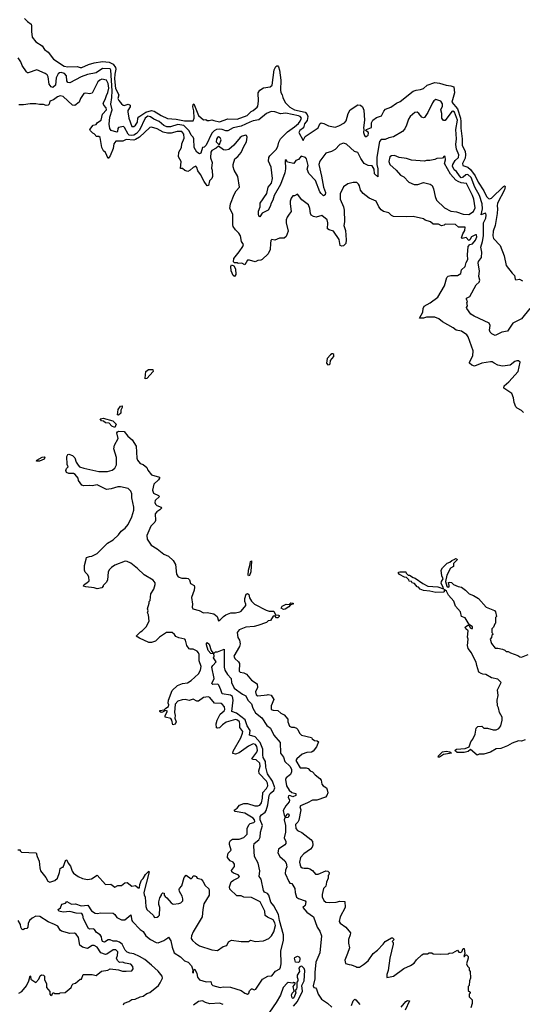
# Model space of a CAD drawing. Extents: x 2472589 to 2662339, y 701009 to 849030.
# Tile 215 of 256: x 2498733 to 2504074, y 803577 to 814032. Entities that reach past the tile are written whole.
import ezdxf

# ---------------------------------------------------------------- set-up
doc = ezdxf.new("R2010")
doc.units = 0

msp = doc.modelspace()

# ---------------------------------------------------------------- linework, layer by layer
at = {"layer": '0CON05XD'}
for points in [[(2498785, 814046), (2498815, 814013), (2498854, 813984), (2498860, 813965), (2498859, 813905), (2498867, 813845), (2498906, 813796), (2498973, 813753), (2498998, 813715), (2499035, 813686), (2499093, 813613), (2499205, 813538), (2499245, 813532), (2499344, 813534), (2499375, 813524), (2499395, 813524), (2499464, 813556), (2499525, 813574), (2499615, 813588), (2499685, 813581), (2499725, 813560), (2499753, 813525), (2499756, 813505), (2499743, 813455), (2499742, 813405), (2499751, 813301), (2499788, 813235), (2499778, 813195), (2499786, 813175), (2499815, 813137), (2499834, 813124), (2499845, 813121), (2499885, 813134), (2499906, 813125), (2499906, 813105), (2499882, 813068), (2499881, 813055), (2499894, 812985), (2499925, 812898), (2499945, 812896), (2499965, 812910), (2499985, 812945), (2499988, 812985), (2499999, 813001), (2500075, 813051), (2500135, 813067), (2500162, 813062), (2500235, 813013), (2500305, 812982), (2500395, 812977), (2500485, 812957), (2500575, 812959), (2500589, 812985), (2500584, 813064), (2500574, 813105), (2500578, 813132), (2500585, 813138), (2500635, 813014), (2500685, 812968), (2500712, 812972), (2500725, 812962), (2500745, 812960), (2500775, 812970), (2500795, 812960), (2500855, 812947), (2500945, 812979), (2501045, 812977), (2501151, 813015), (2501193, 813057), (2501215, 813068), (2501257, 813103), (2501264, 813115), (2501272, 813165), (2501266, 813254), (2501284, 813285), (2501325, 813308), (2501395, 813320), (2501415, 813338), (2501439, 813501), (2501454, 813535), (2501465, 813541), (2501475, 813541), (2501485, 813530), (2501495, 813495), (2501508, 813388), (2501504, 813285), (2501509, 813259), (2501524, 813235), (2501528, 813205), (2501553, 813153), (2501603, 813103), (2501655, 813075), (2501768, 813048), (2501789, 813025), (2501794, 813005), (2501788, 812962), (2501761, 812925), (2501749, 812885), (2501710, 812855), (2501701, 812835), (2501745, 812750), (2501767, 812793), (2501905, 812884), (2501921, 812925), (2501935, 812935), (2501965, 812931), (2502015, 812904), (2502085, 812892), (2502125, 812903), (2502185, 812935), (2502202, 812958), (2502225, 813034), (2502245, 813076), (2502325, 813126), (2502353, 813125), (2502377, 813105), (2502391, 813071), (2502398, 812965), (2502386, 812885), (2502391, 812865), (2502388, 812835), (2502398, 812802), (2502405, 812792), (2502415, 812790), (2502435, 812804), (2502440, 812825), (2502436, 812836), (2502407, 812855), (2502417, 812865), (2502472, 812888), (2502472, 812935), (2502486, 812965), (2502525, 812994), (2502578, 813012), (2502601, 813059), (2502620, 813080), (2502676, 813104), (2502738, 813145), (2502777, 813163), (2502915, 813272), (2502945, 813285), (2502991, 813289), (2503025, 813300), (2503064, 813335), (2503145, 813366), (2503195, 813359), (2503265, 813336), (2503315, 813331), (2503345, 813319), (2503354, 813255), (2503326, 813155), (2503385, 813085), (2503416, 812986), (2503421, 812949), (2503421, 812881), (2503435, 812765), (2503435, 812695), (2503465, 812635), (2503472, 812595), (2503468, 812562), (2503439, 812505), (2503442, 812485), (2503495, 812467), (2503525, 812442), (2503573, 812373), (2503604, 812305), (2503664, 812215), (2503693, 812153), (2503713, 812133), (2503725, 812131), (2503745, 812138), (2503875, 812259), (2503885, 812266), (2503892, 812262), (2503883, 812225), (2503811, 812085), (2503805, 812055), (2503810, 812025), (2503806, 811974), (2503785, 811845), (2503765, 811785), (2503761, 811735), (2503767, 811707), (2503839, 811635), (2503880, 811525), (2503902, 811422), (2503965, 811340), (2503992, 811315), (2503998, 811275), (2504005, 811268), (2504045, 811277), (2504075, 811260)], [(2501177, 812943), (2501085, 812900), (2501000, 812885), (2500945, 812851), (2500925, 812851), (2500885, 812866), (2500855, 812868), (2500825, 812864), (2500799, 812851), (2500775, 812826), (2500715, 812699), (2500695, 812679), (2500676, 812674), (2500659, 812615), (2500645, 812608), (2500614, 812625), (2500586, 812676), (2500583, 812765), (2500576, 812785), (2500555, 812805), (2500533, 812853), (2500478, 812908), (2500415, 812920), (2500335, 812895), (2500297, 812895), (2500265, 812908), (2500215, 812949), (2500157, 812977), (2500125, 813001), (2500095, 813008), (2500066, 812985), (2500005, 812857), (2499975, 812822), (2499945, 812805), (2499925, 812802), (2499897, 812807), (2499885, 812815), (2499847, 812887), (2499835, 812896), (2499785, 812887), (2499775, 812875), (2499774, 812845), (2499765, 812836), (2499705, 812854), (2499692, 812875), (2499683, 812923), (2499690, 812995), (2499715, 813075), (2499702, 813135), (2499714, 813206), (2499717, 813275), (2499701, 813495), (2499695, 813509), (2499615, 813515), (2499545, 813469), (2499455, 813451), (2499385, 813425), (2499265, 813360), (2499246, 813366), (2499235, 813382), (2499232, 813435), (2499210, 813460), (2499175, 813472), (2499155, 813468), (2499142, 813458), (2499120, 813415), (2499115, 813335), (2499085, 813312), (2499067, 813317), (2499045, 813348), (2499035, 813426), (2499025, 813445), (2499005, 813460), (2498915, 813500), (2498825, 813468), (2498815, 813468), (2498805, 813478), (2498758, 813545), (2498744, 813584), (2498718, 813625)], [(2503313, 811317), (2503385, 811314), (2503420, 811335), (2503426, 811374), (2503465, 811412), (2503476, 811455), (2503494, 811485), (2503491, 811535), (2503499, 811625), (2503515, 811644), (2503545, 811653), (2503575, 811692), (2503589, 811725), (2503586, 811746), (2503575, 811748), (2503533, 811727), (2503518, 811695), (2503505, 811686), (2503478, 811718), (2503435, 811708), (2503428, 811715), (2503441, 811759), (2503464, 811795), (2503465, 811830), (2503395, 811830), (2503365, 811858), (2503255, 811860), (2503245, 811850), (2503215, 811842), (2503185, 811860), (2503125, 811860), (2503097, 811887), (2503043, 811903), (2503025, 811918), (2502913, 811943), (2502845, 811938), (2502705, 811942), (2502685, 811952), (2502655, 811980), (2502600, 811995), (2502575, 812012), (2502548, 812045), (2502520, 812105), (2502445, 812137), (2502383, 812185), (2502355, 812222), (2502345, 812268), (2502335, 812287), (2502315, 812303), (2502277, 812303), (2502221, 812289), (2502174, 812256), (2502137, 812183), (2502139, 812125), (2502173, 812043), (2502180, 812010), (2502184, 811886), (2502179, 811845), (2502194, 811795), (2502203, 811695), (2502200, 811655), (2502175, 811629), (2502155, 811627), (2502138, 811635), (2502128, 811698), (2502066, 811785), (2502020, 811800), (2502005, 811812), (2502007, 811875), (2502002, 811905), (2501942, 811952), (2501885, 811936), (2501855, 811941), (2501830, 811955), (2501822, 811975), (2501818, 812028), (2501802, 812065), (2501730, 812120), (2501685, 812178), (2501655, 812162), (2501635, 812162), (2501617, 812135), (2501607, 812105), (2501606, 812075), (2501618, 811995), (2501597, 811965), (2501574, 811936), (2501566, 811905), (2501566, 811875), (2501587, 811785), (2501565, 811730), (2501545, 811712), (2501495, 811712), (2501445, 811692), (2501412, 811698), (2501403, 811687), (2501398, 811655), (2501395, 811590), (2501372, 811545), (2501310, 811485), (2501295, 811478), (2501264, 811476), (2501235, 811462), (2501175, 811480), (2501153, 811477), (2501125, 811430), (2501095, 811448), (2501055, 811442), (2501045, 811450), (2501015, 811450), (2501005, 811460), (2501007, 811495), (2501067, 811565), (2501105, 811622), (2501110, 811645), (2501090, 811675), (2501078, 811735), (2501062, 811765), (2501025, 811800), (2501002, 811835), (2500998, 811855), (2500998, 811965), (2500968, 812028), (2500972, 812075), (2501012, 812175), (2501032, 812215), (2501068, 812255), (2501052, 812365), (2501013, 812435), (2501001, 812471), (2501000, 812495), (2501018, 812555), (2501050, 812580), (2501085, 812622), (2501116, 812684), (2501142, 812735), (2501152, 812785), (2501143, 812803), (2501135, 812806), (2501098, 812795), (2501075, 812781), (2501009, 812701), (2500955, 812653), (2500925, 812646), (2500900, 812650), (2500845, 812688), (2500822, 812668), (2500775, 812644), (2500764, 812626), (2500760, 812565), (2500777, 812515), (2500771, 812455), (2500779, 812435), (2500782, 812365), (2500775, 812344), (2500750, 812320), (2500738, 812272), (2500725, 812268), (2500693, 812313), (2500655, 812389), (2500626, 812426), (2500615, 812463), (2500605, 812476), (2500575, 812462), (2500545, 812434), (2500519, 812421), (2500489, 812429), (2500465, 812452), (2500443, 812453), (2500448, 812525), (2500421, 812575), (2500424, 812625), (2500452, 812675), (2500458, 812715), (2500482, 812775), (2500478, 812815), (2500455, 812844), (2500406, 812846), (2500342, 812828), (2500305, 812826), (2500258, 812838), (2500193, 812873), (2500135, 812889), (2500115, 812886), (2500007, 812783), (2499965, 812760), (2499945, 812754), (2499865, 812759), (2499828, 812742), (2499755, 812741), (2499735, 812715), (2499727, 812665), (2499696, 812585), (2499675, 812558), (2499645, 812623), (2499625, 812640), (2499607, 812675), (2499589, 812779), (2499575, 812790), (2499545, 812790), (2499540, 812805), (2499525, 812820), (2499510, 812825), (2499485, 812850), (2499480, 812865), (2499515, 812910), (2499545, 812920), (2499561, 812939), (2499598, 812965), (2499613, 813027), (2499656, 813075), (2499654, 813095), (2499627, 813125), (2499621, 813145), (2499643, 813185), (2499656, 813226), (2499671, 813259), (2499680, 813305), (2499675, 813355), (2499655, 813391), (2499605, 813399), (2499585, 813391), (2499565, 813372), (2499505, 813250), (2499475, 813246), (2499435, 813253), (2499415, 813248), (2499378, 813195), (2499364, 813156), (2499320, 813120), (2499296, 813125), (2499195, 813216), (2499165, 813224), (2499135, 813213), (2499091, 813179), (2499055, 813167), (2499047, 813133), (2499037, 813123), (2499015, 813120), (2498985, 813130), (2498945, 813130), (2498905, 813140), (2498845, 813140), (2498775, 813128), (2498725, 813128)], [(2504154, 810966), (2504065, 810857), (2503972, 810808), (2503915, 810723), (2503855, 810712), (2503785, 810680), (2503750, 810695), (2503734, 810714), (2503727, 810735), (2503731, 810785), (2503720, 810810), (2503562, 810882), (2503528, 810905), (2503483, 810965), (2503480, 810975), (2503490, 810995), (2503483, 811027), (2503490, 811035), (2503480, 811065), (2503482, 811075), (2503516, 811094), (2503583, 811215), (2503614, 811246), (2503621, 811265), (2503612, 811305), (2503619, 811365), (2503604, 811445), (2503610, 811465), (2503642, 811505), (2503644, 811564), (2503632, 811618), (2503652, 811678), (2503662, 811738), (2503663, 811875), (2503686, 811925), (2503691, 811955), (2503686, 811975), (2503678, 811978), (2503635, 811961), (2503652, 812025), (2503647, 812075), (2503619, 812165), (2503569, 812255), (2503531, 812355), (2503495, 812388), (2503473, 812385), (2503445, 812358), (2503425, 812353), (2503405, 812372), (2503375, 812418), (2503349, 812439), (2503332, 812475), (2503337, 812495), (2503362, 812538), (2503395, 812569), (2503400, 812595), (2503376, 812656), (2503369, 812705), (2503374, 812765), (2503369, 812865), (2503384, 812965), (2503355, 813049), (2503335, 813060), (2503325, 813056), (2503255, 812961), (2503235, 812960), (2503219, 812985), (2503218, 813035), (2503209, 813075), (2503226, 813115), (2503227, 813137), (2503207, 813167), (2503155, 813184), (2503135, 813169), (2503121, 813149), (2503069, 813045), (2503035, 812994), (2503025, 812989), (2503007, 812995), (2502975, 813036), (2502955, 813051), (2502933, 813045), (2502881, 813005), (2502864, 812974), (2502845, 812912), (2502825, 812872), (2502802, 812845), (2502705, 812787), (2502654, 812776), (2502615, 812759), (2502575, 812758), (2502555, 812737), (2502528, 812572), (2502528, 812495), (2502537, 812447), (2502538, 812362), (2502504, 812394), (2502501, 812445), (2502479, 812479), (2502435, 812485), (2502394, 812504), (2502357, 812557), (2502325, 812622), (2502292, 812632), (2502205, 812710), (2502175, 812722), (2502135, 812708), (2502086, 812654), (2502048, 812632), (2501985, 812613), (2501922, 812528), (2501913, 812495), (2501941, 812369), (2501962, 812255), (2501983, 812195), (2501979, 812171), (2501963, 812163), (2501935, 812185), (2501923, 812203), (2501876, 812325), (2501805, 812397), (2501789, 812445), (2501797, 812485), (2501780, 812555), (2501770, 812570), (2501725, 812581), (2501695, 812548), (2501667, 812535), (2501645, 812506), (2501580, 812520), (2501565, 812542), (2501555, 812538), (2501558, 812448), (2501552, 812405), (2501505, 812281), (2501436, 812165), (2501423, 812117), (2501404, 812085), (2501395, 812048), (2501375, 812008), (2501311, 811979), (2501285, 811939), (2501276, 811946), (2501270, 811970), (2501270, 812000), (2501287, 812043), (2501287, 812085), (2501358, 812185), (2501374, 812255), (2501408, 812295), (2501418, 812345), (2501407, 812465), (2501378, 812528), (2501382, 812568), (2501393, 812587), (2501458, 812652), (2501476, 812684), (2501488, 812732), (2501506, 812765), (2501580, 812840), (2501655, 812893), (2501695, 812929), (2501715, 812955), (2501726, 812985), (2501715, 813004), (2501695, 813011), (2501561, 813039), (2501505, 813032), (2501443, 813053), (2501407, 813057), (2501355, 813036), (2501275, 812968), (2501215, 812958), (2501177, 812943)], [(2500855, 812707), (2500873, 812755), (2500865, 812778), (2500845, 812787), (2500835, 812782), (2500825, 812764), (2500821, 812735), (2500845, 812709), (2500855, 812707)], [(2503505, 811963), (2503554, 811996), (2503574, 812035), (2503560, 812125), (2503546, 812165), (2503481, 812291), (2503425, 812298), (2503392, 812312), (2503369, 812329), (2503310, 812390), (2503246, 812505), (2503259, 812545), (2503255, 812580), (2503245, 812582), (2503225, 812560), (2503165, 812558), (2503143, 812547), (2503093, 812537), (2503055, 812538), (2503035, 812528), (2502895, 812540), (2502845, 812559), (2502765, 812568), (2502715, 812588), (2502683, 812587), (2502666, 812574), (2502657, 812525), (2502665, 812493), (2502734, 812434), (2502780, 812380), (2502815, 812362), (2502867, 812307), (2502925, 812283), (2502965, 812282), (2503025, 812302), (2503094, 812284), (2503115, 812272), (2503132, 812235), (2503148, 812155), (2503163, 812115), (2503248, 812035), (2503315, 811998), (2503375, 811990), (2503445, 811967), (2503505, 811963)], [(2501015, 811304), (2501001, 811315), (2500982, 811365), (2500978, 811412), (2500985, 811430), (2501009, 811419), (2501026, 811386), (2501029, 811325), (2501015, 811304)], [(2504085, 809862), (2504065, 809882), (2504020, 809905), (2504005, 809920), (2503987, 809967), (2503982, 810015), (2503963, 810063), (2503878, 810118), (2503882, 810145), (2503932, 810188), (2504030, 810295), (2504050, 810395), (2504035, 810410), (2504015, 810410), (2503995, 810402), (2503945, 810364), (2503865, 810354), (2503815, 810362), (2503776, 810386), (2503755, 810399), (2503735, 810400), (2503645, 810385), (2503565, 810354), (2503539, 810365), (2503514, 810385), (2503511, 810395), (2503547, 810463), (2503551, 810515), (2503500, 810665), (2503486, 810686), (2503428, 810725), (2503372, 810735), (2503340, 810760), (2503225, 810824), (2503186, 810856), (2503145, 810874), (2503055, 810874), (2503025, 810864), (2502982, 810862), (2503016, 810925), (2503020, 810965), (2503031, 810989), (2503095, 811026), (2503176, 811084), (2503246, 811205), (2503271, 811295), (2503285, 811310), (2503313, 811317)], [(2502008, 810368), (2502025, 810370), (2502032, 810378), (2502036, 810414), (2502070, 810455), (2502070, 810475), (2502060, 810485), (2502050, 810485), (2502035, 810472), (2502002, 810435), (2501992, 810385), (2502008, 810368)], [(2500068, 810218), (2500066, 810226), (2500074, 810296), (2500103, 810317), (2500148, 810318), (2500150, 810295), (2500085, 810220), (2500068, 810218)], [(2499785, 809834), (2499773, 809835), (2499779, 809891), (2499805, 809928), (2499822, 809932), (2499824, 809915), (2499808, 809885), (2499808, 809852), (2499785, 809834)], [(2499745, 809702), (2499713, 809715), (2499685, 809748), (2499645, 809751), (2499625, 809770), (2499604, 809774), (2499588, 809795), (2499621, 809801), (2499722, 809772), (2499757, 809737), (2499745, 809702)], [(2500460, 806810), (2500415, 806794), (2500386, 806764), (2500380, 806675), (2500386, 806645), (2500383, 806615), (2500397, 806575), (2500385, 806552), (2500360, 806545), (2500351, 806595), (2500340, 806610), (2500280, 806625), (2500280, 806645), (2500305, 806688), (2500283, 806697), (2500252, 806678), (2500235, 806677), (2500221, 806685), (2500224, 806696), (2500267, 806703), (2500285, 806721), (2500315, 806738), (2500319, 806755), (2500312, 806775), (2500313, 806805), (2500355, 806908), (2500409, 806961), (2500465, 806982), (2500515, 806990), (2500555, 807016), (2500634, 807086), (2500656, 807125), (2500661, 807165), (2500641, 807225), (2500642, 807292), (2500635, 807310), (2500620, 807325), (2500575, 807346), (2500545, 807347), (2500535, 807352), (2500508, 807385), (2500496, 807444), (2500487, 807455), (2500425, 807468), (2500394, 807484), (2500378, 807505), (2500353, 807523), (2500295, 807524), (2500281, 807519), (2500218, 807475), (2500175, 807432), (2500135, 807418), (2500105, 807418), (2500005, 807463), (2499972, 807485), (2500017, 807533), (2500035, 807542), (2500078, 807585), (2500108, 807645), (2500102, 807712), (2500092, 807735), (2500098, 807755), (2500092, 807775), (2500110, 807835), (2500110, 807855), (2500120, 807865), (2500128, 807935), (2500157, 807985), (2500173, 808035), (2500173, 808053), (2500150, 808080), (2500055, 808136), (2499985, 808206), (2499915, 808260), (2499875, 808280), (2499855, 808283), (2499745, 808238), (2499710, 808215), (2499685, 808190), (2499674, 808166), (2499668, 808085), (2499655, 808060), (2499620, 808025), (2499620, 808015), (2499605, 808000), (2499555, 807990), (2499525, 808000), (2499435, 808008), (2499410, 808015), (2499418, 808035), (2499448, 808052), (2499472, 808075), (2499467, 808117), (2499455, 808140), (2499430, 808165), (2499422, 808185), (2499422, 808235), (2499438, 808302), (2499445, 808320), (2499475, 808332), (2499500, 808335), (2499555, 808363), (2499668, 808475), (2499725, 808508), (2499785, 808562), (2499811, 808599), (2499855, 808632), (2499885, 808673), (2499925, 808753), (2499946, 808825), (2499945, 808855), (2499926, 808956), (2499926, 808996), (2499915, 809025), (2499885, 809052), (2499805, 809071), (2499775, 809071), (2499705, 809050), (2499655, 809042), (2499555, 809094), (2499505, 809082), (2499475, 809087), (2499415, 809082), (2499395, 809090), (2499359, 809139), (2499354, 809165), (2499322, 809202), (2499305, 809212), (2499254, 809214), (2499232, 809225), (2499222, 809245), (2499230, 809265), (2499248, 809285), (2499238, 809308), (2499233, 809395), (2499244, 809415), (2499255, 809420), (2499293, 809405), (2499318, 809378), (2499332, 809335), (2499355, 809300), (2499370, 809285), (2499415, 809268), (2499575, 809233), (2499665, 809236), (2499715, 809249), (2499745, 809270), (2499763, 809305), (2499762, 809382), (2499732, 809475), (2499742, 809515), (2499780, 809585), (2499766, 809645), (2499773, 809657), (2499785, 809664), (2499845, 809660), (2499881, 809611), (2499929, 809569), (2499972, 809505), (2499977, 809377), (2499984, 809354), (2500015, 809320), (2500045, 809310), (2500086, 809276), (2500095, 809250), (2500135, 809198), (2500218, 809175), (2500220, 809165), (2500209, 809145), (2500160, 809100), (2500144, 809036), (2500155, 809004), (2500210, 808980), (2500219, 808969), (2500174, 808925), (2500170, 808905), (2500176, 808886), (2500192, 808872), (2500237, 808857), (2500240, 808845), (2500224, 808826), (2500190, 808805), (2500174, 808785), (2500177, 808715), (2500168, 808695), (2500127, 808655), (2500086, 808555), (2500087, 808515), (2500131, 808451), (2500195, 808414), (2500265, 808355), (2500316, 808336), (2500365, 808290), (2500390, 808245), (2500401, 808145), (2500419, 808115), (2500458, 808102), (2500505, 808103), (2500525, 808097), (2500536, 808085), (2500549, 808045), (2500586, 808025), (2500592, 808005), (2500589, 807975), (2500560, 807895), (2500571, 807825), (2500566, 807795), (2500574, 807775), (2500640, 807760), (2500685, 807732), (2500725, 807738), (2500795, 807722), (2500832, 807695), (2500845, 807650), (2500865, 807658), (2500898, 807695), (2500925, 807713), (2500977, 807733), (2501026, 807734), (2501074, 807744), (2501088, 807752), (2501135, 807813), (2501137, 807825), (2501125, 807855), (2501127, 807885), (2501139, 807931), (2501155, 807939), (2501167, 807927), (2501175, 807894), (2501195, 807858), (2501227, 807827), (2501353, 807763), (2501385, 807752), (2501435, 807750), (2501452, 807712), (2501485, 807710), (2501490, 807705), (2501490, 807695), (2501475, 807680), (2501462, 807682), (2501445, 807700), (2501425, 807698), (2501398, 807652), (2501373, 807647), (2501355, 807632), (2501265, 807598), (2501225, 807588), (2501135, 807582), (2501065, 807552), (2501043, 807523), (2501051, 807471), (2501068, 807445), (2501077, 807405), (2501070, 807375), (2501010, 807275), (2501019, 807249), (2501058, 807215), (2501070, 807195), (2501067, 807115), (2501075, 807104), (2501115, 807097), (2501145, 807082), (2501195, 807018), (2501258, 806978), (2501259, 806941), (2501240, 806895), (2501245, 806864), (2501265, 806854), (2501362, 806862), (2501375, 806868), (2501405, 806858), (2501432, 806812), (2501407, 806745), (2501407, 806707), (2501425, 806700), (2501475, 806697), (2501509, 806669), (2501545, 806652), (2501582, 806605), (2501582, 806575), (2501601, 806531), (2501621, 806521), (2501649, 806519), (2501675, 806510), (2501690, 806495), (2501708, 806455), (2501726, 806436), (2501835, 806410), (2501840, 806395), (2501865, 806377), (2501895, 806373), (2501908, 806365), (2501888, 806312), (2501852, 806265), (2501835, 806254), (2501785, 806252), (2501735, 806234), (2501677, 806185), (2501669, 806165), (2501715, 806088), (2501776, 806086), (2501799, 806079), (2501820, 806055), (2501845, 806046), (2501872, 806012), (2501923, 805973), (2501938, 805955), (2501942, 805915), (2501957, 805897), (2501992, 805875), (2502002, 805855), (2502007, 805823), (2501998, 805795), (2501984, 805776), (2501890, 805745), (2501845, 805746), (2501793, 805717), (2501718, 805685), (2501711, 805675), (2501722, 805642), (2501699, 805531), (2501689, 805511), (2501664, 805485), (2501669, 805445), (2501685, 805421), (2501731, 805401), (2501828, 805328), (2501844, 805304), (2501848, 805265), (2501841, 805245), (2501824, 805225), (2501754, 805175), (2501717, 805135), (2501708, 805085), (2501712, 805055), (2501722, 805035), (2501735, 805027), (2501755, 805021), (2501794, 805024), (2501815, 805017), (2501846, 804996), (2501878, 804958), (2501905, 804960), (2501985, 804994), (2502009, 804989), (2502020, 804975), (2502017, 804953), (2502010, 804945), (2502010, 804915), (2501992, 804875), (2501987, 804833), (2501963, 804807), (2501948, 804742), (2501948, 804718), (2501965, 804680), (2501985, 804663), (2502025, 804659), (2502095, 804661), (2502135, 804673), (2502188, 804668), (2502192, 804605), (2502138, 804505), (2502127, 804455), (2502137, 804437), (2502198, 804395), (2502247, 804335), (2502246, 804314), (2502228, 804265), (2502228, 804225), (2502237, 804175), (2502217, 804115), (2502188, 804045), (2502195, 804010), (2502235, 803998), (2502257, 803997), (2502305, 803980), (2502315, 803970), (2502345, 803972), (2502385, 803998), (2502435, 804040), (2502488, 804115), (2502535, 804152), (2502597, 804215), (2502615, 804242), (2502685, 804283), (2502695, 804283), (2502712, 804265), (2502692, 804245), (2502702, 804232), (2502703, 804215), (2502666, 804065), (2502649, 803935), (2502634, 803895), (2502635, 803860), (2502705, 803877), (2502814, 803956), (2502885, 803988), (2502925, 804012), (2502951, 804049), (2503007, 804103), (2503025, 804112), (2503065, 804112), (2503085, 804122), (2503112, 804122), (2503125, 804112), (2503205, 804108), (2503285, 804112), (2503295, 804120), (2503337, 804123), (2503385, 804150), (2503400, 804130), (2503415, 804127), (2503432, 804135), (2503445, 804170), (2503455, 804170), (2503462, 804115), (2503452, 804085), (2503460, 804085), (2503470, 804100), (2503482, 804102), (2503498, 804085), (2503498, 804065), (2503482, 804005), (2503492, 803982), (2503510, 803965), (2503508, 803938), (2503520, 803925), (2503522, 803855), (2503512, 803825), (2503510, 803775), (2503500, 803765), (2503500, 803725), (2503520, 803705), (2503520, 803695), (2503510, 803685), (2503510, 803655), (2503540, 803625), (2503542, 803585), (2503528, 803538)], [(2498945, 809343), (2498913, 809343), (2498917, 809355), (2498973, 809387), (2498995, 809390), (2499002, 809385), (2498992, 809365), (2498945, 809343)], [(2501165, 808128), (2501162, 808135), (2501163, 808187), (2501180, 808235), (2501185, 808278), (2501195, 808287), (2501188, 808168), (2501175, 808129), (2501165, 808128)], [(2504104, 806386), (2504065, 806371), (2504035, 806374), (2503965, 806350), (2503915, 806320), (2503845, 806292), (2503795, 806288), (2503735, 806253), (2503665, 806232), (2503615, 806232), (2503595, 806222), (2503525, 806281), (2503498, 806262), (2503455, 806250), (2503382, 806252), (2503363, 806263), (2503362, 806275), (2503375, 806286), (2503466, 806294), (2503508, 806312), (2503527, 806365), (2503548, 806392), (2503572, 806445), (2503585, 806510), (2503602, 806528), (2503645, 806530), (2503665, 806510), (2503705, 806510), (2503765, 806492), (2503795, 806492), (2503826, 806504), (2503846, 806534), (2503860, 806595), (2503860, 806625), (2503832, 806675), (2503822, 806725), (2503812, 806745), (2503808, 806805), (2503818, 806855), (2503812, 806915), (2503850, 806995), (2503815, 807028), (2503745, 807042), (2503685, 807078), (2503655, 807083), (2503635, 807088), (2503613, 807103), (2503590, 807175), (2503585, 807210), (2503558, 807255), (2503535, 807310), (2503498, 807355), (2503493, 807385), (2503498, 807455), (2503490, 807475), (2503497, 807543), (2503474, 807564), (2503468, 807582), (2503495, 807602), (2503509, 807599), (2503520, 807575), (2503535, 807566), (2503545, 807567), (2503545, 807585), (2503508, 807608), (2503465, 807681), (2503428, 807695), (2503416, 807745), (2503365, 807805), (2503345, 807859), (2503290, 807920), (2503270, 807965), (2503245, 807980), (2503243, 807957), (2503237, 807953), (2503155, 807948), (2503090, 807965), (2503025, 807970), (2502990, 807985), (2502970, 808005), (2502955, 808010), (2502928, 808045), (2502902, 808052), (2502895, 808068), (2502870, 808070), (2502868, 808085), (2502845, 808110), (2502822, 808112), (2502770, 808140), (2502759, 808155), (2502760, 808165), (2502771, 808169), (2502835, 808170), (2502840, 808155), (2502860, 808135), (2502875, 808133), (2502915, 808108), (2502935, 808102), (2503018, 808045), (2503070, 808015), (2503178, 808008), (2503235, 807988), (2503234, 808005), (2503211, 808045), (2503215, 808065), (2503234, 808095), (2503219, 808125), (2503212, 808185), (2503227, 808213), (2503275, 808260), (2503305, 808270), (2503325, 808290), (2503358, 808302), (2503365, 808310), (2503378, 808308), (2503380, 808295), (2503343, 808257), (2503343, 808227), (2503311, 808209), (2503271, 808135), (2503258, 808065), (2503272, 808015), (2503285, 808007), (2503295, 808010), (2503298, 808025), (2503290, 808055), (2503305, 808060), (2503320, 808055), (2503343, 808033), (2503393, 808013), (2503427, 808007), (2503470, 807975), (2503510, 807935), (2503557, 807917), (2503610, 807885), (2503690, 807795), (2503778, 807758), (2503790, 807745), (2503800, 807695), (2503790, 807685), (2503790, 807625), (2503782, 807618), (2503767, 807583), (2503750, 807565), (2503750, 807525), (2503758, 807518), (2503760, 807505), (2503750, 807495), (2503748, 807472), (2503732, 807455), (2503745, 807408), (2503785, 807358), (2503815, 807360), (2503865, 807347), (2503888, 807338), (2503903, 807323), (2503925, 807322), (2503948, 807308), (2504025, 807282), (2504047, 807267), (2504065, 807262), (2504135, 807292)], [(2501535, 807768), (2501513, 807783), (2501524, 807806), (2501564, 807826), (2501597, 807823), (2501615, 807838), (2501640, 807835), (2501640, 807825), (2501611, 807819), (2501594, 807796), (2501555, 807773), (2501535, 807768)], [(2499835, 803570), (2499845, 803588), (2499893, 803607), (2499925, 803628), (2499959, 803631), (2500014, 803656), (2500045, 803662), (2500085, 803692), (2500115, 803703), (2500208, 803775), (2500226, 803804), (2500250, 803855), (2500247, 803875), (2500205, 803930), (2500135, 803993), (2500062, 804052), (2500005, 804085), (2499945, 804112), (2499905, 804120), (2499875, 804132), (2499855, 804153), (2499821, 804215), (2499795, 804237), (2499766, 804246), (2499727, 804247), (2499695, 804263), (2499675, 804261), (2499635, 804236), (2499615, 804242), (2499606, 804265), (2499603, 804295), (2499588, 804315), (2499550, 804340), (2499530, 804370), (2499515, 804379), (2499475, 804373), (2499465, 804381), (2499410, 804485), (2499406, 804525), (2499395, 804540), (2499335, 804544), (2499265, 804561), (2499196, 804554), (2499150, 804565), (2499142, 804585), (2499168, 804602), (2499181, 804639), (2499220, 804650), (2499233, 804667), (2499285, 804640), (2499325, 804642), (2499386, 804624), (2499458, 804628), (2499498, 804568), (2499535, 804544), (2499555, 804541), (2499595, 804549), (2499725, 804544), (2499745, 804531), (2499765, 804500), (2499816, 804474), (2499850, 804475), (2499915, 804528), (2499924, 804465), (2499932, 804455), (2500012, 804372), (2500045, 804351), (2500075, 804304), (2500122, 804265), (2500185, 804233), (2500205, 804230), (2500265, 804254), (2500309, 804281), (2500315, 804290), (2500340, 804250), (2500352, 804182), (2500376, 804125), (2500441, 804081), (2500485, 804038), (2500524, 804024), (2500558, 803985), (2500572, 803942), (2500570, 803915), (2500575, 803910), (2500580, 803915), (2500580, 803935), (2500595, 803950), (2500614, 803904), (2500624, 803865), (2500645, 803837), (2500715, 803814), (2500765, 803818), (2500772, 803792), (2500785, 803778), (2500865, 803754), (2500895, 803761), (2500975, 803759), (2501085, 803724), (2501125, 803694), (2501155, 803684), (2501168, 803695), (2501175, 803720), (2501195, 803740), (2501205, 803742), (2501225, 803730), (2501243, 803737), (2501312, 803845), (2501370, 803875), (2501411, 803879), (2501450, 803930), (2501496, 803954), (2501505, 803970), (2501510, 804005), (2501507, 804145), (2501535, 804255), (2501537, 804315), (2501494, 804465), (2501482, 804532), (2501435, 804621), (2501403, 804663), (2501382, 804735), (2501365, 804752), (2501335, 804767), (2501323, 804785), (2501298, 804905), (2501279, 804935), (2501285, 804995), (2501266, 805075), (2501229, 805145), (2501220, 805255), (2501226, 805285), (2501276, 805324), (2501288, 805352), (2501291, 805405), (2501312, 805475), (2501289, 805535), (2501290, 805570), (2501302, 805588), (2501342, 805618), (2501354, 805636), (2501371, 805695), (2501385, 805795), (2501396, 805815), (2501433, 805847), (2501443, 805875), (2501419, 805945), (2501367, 806025), (2501349, 806095), (2501344, 806155), (2501322, 806198), (2501317, 806225), (2501318, 806285), (2501290, 806355), (2501235, 806418), (2501175, 806435), (2501184, 806485), (2501151, 806535), (2501129, 806599), (2501038, 806668), (2500989, 806685), (2501002, 806805), (2500994, 806844), (2500975, 806861), (2500885, 806872), (2500872, 806915), (2500850, 806965), (2500840, 806975), (2500784, 806974), (2500774, 806984), (2500801, 807035), (2500776, 807155), (2500785, 807175), (2500820, 807215), (2500793, 807255), (2500800, 807275), (2500798, 807298), (2500765, 807302), (2500735, 807334), (2500717, 807393), (2500718, 807412), (2500725, 807420), (2500745, 807400), (2500767, 807335), (2500785, 807310), (2500805, 807310), (2500815, 807320), (2500835, 807320), (2500905, 807348), (2500907, 807285), (2500906, 807156), (2500914, 807125), (2500940, 807080), (2500981, 807035), (2500984, 806995), (2501013, 806935), (2501100, 806870), (2501135, 806852), (2501158, 806805), (2501195, 806766), (2501211, 806721), (2501240, 806670), (2501305, 806618), (2501359, 806539), (2501398, 806508), (2501434, 806434), (2501502, 806355), (2501505, 806242), (2501535, 806202), (2501552, 806155), (2501605, 806106), (2501622, 806075), (2501622, 806045), (2501612, 806018), (2501565, 805981), (2501556, 805965), (2501568, 805898), (2501595, 805852), (2501624, 805825), (2501666, 805816), (2501666, 805795), (2501635, 805780), (2501605, 805795), (2501591, 805789), (2501587, 805775), (2501599, 805745), (2501598, 805725), (2501561, 805685), (2501534, 805635), (2501542, 805585), (2501552, 805572), (2501568, 805582), (2501575, 805600), (2501585, 805600), (2501598, 805585), (2501585, 805560), (2501552, 805558), (2501543, 805535), (2501556, 805476), (2501559, 805405), (2501543, 805345), (2501560, 805305), (2501560, 805285), (2501549, 805271), (2501485, 805225), (2501477, 805185), (2501497, 805147), (2501549, 805099), (2501565, 805075), (2501572, 805035), (2501558, 805002), (2501554, 804965), (2501592, 804882), (2501605, 804863), (2501625, 804858), (2501656, 804806), (2501659, 804765), (2501675, 804716), (2501695, 804699), (2501765, 804676), (2501774, 804665), (2501765, 804626), (2501741, 804605), (2501785, 804555), (2501855, 804505), (2501895, 804395), (2501924, 804355), (2501940, 804305), (2501924, 804125), (2501879, 804025), (2501869, 803915), (2501871, 803849), (2501852, 803772), (2501857, 803757), (2501875, 803752), (2501888, 803738), (2501906, 803686), (2501940, 803630), (2502005, 803588), (2502050, 803545)], [(2498715, 805218), (2498737, 805217), (2498740, 805205), (2498753, 805193), (2498910, 805185), (2498918, 805145), (2498940, 805095), (2498946, 805025), (2498956, 804995), (2499010, 804925), (2499032, 804885), (2499055, 804873), (2499107, 804893), (2499136, 804915), (2499156, 804975), (2499162, 805018), (2499185, 805032), (2499195, 805032), (2499225, 805110), (2499235, 805109), (2499249, 805075), (2499273, 805043), (2499290, 804990), (2499305, 804968), (2499354, 804934), (2499401, 804911), (2499455, 804902), (2499495, 804908), (2499557, 804947), (2499645, 804850), (2499702, 804852), (2499745, 804822), (2499775, 804840), (2499815, 804840), (2499850, 804865), (2499875, 804870), (2499925, 804830), (2499965, 804838), (2499994, 804814), (2500005, 804814), (2500011, 804849), (2500028, 804895), (2500046, 804914), (2500069, 804955), (2500105, 804992), (2500110, 804985), (2500054, 804764), (2500055, 804740), (2500067, 804715), (2500074, 804615), (2500085, 804582), (2500153, 804523), (2500165, 804500), (2500195, 804502), (2500209, 804511), (2500218, 804525), (2500222, 804605), (2500212, 804635), (2500213, 804665), (2500223, 804707), (2500240, 804735), (2500240, 804745), (2500255, 804760), (2500267, 804757), (2500268, 804735), (2500280, 804720), (2500298, 804708), (2500344, 804654), (2500365, 804641), (2500424, 804646), (2500447, 804655), (2500466, 804674), (2500468, 804695), (2500460, 804725), (2500431, 804775), (2500427, 804795), (2500432, 804808), (2500458, 804835), (2500482, 804925), (2500502, 804948), (2500555, 804910), (2500568, 804922), (2500575, 804940), (2500595, 804942), (2500608, 804935), (2500620, 804915), (2500660, 804905), (2500678, 804885), (2500705, 804840), (2500742, 804802), (2500748, 804785), (2500748, 804735), (2500690, 804645), (2500678, 804585), (2500672, 804505), (2500577, 804345), (2500558, 804305), (2500557, 804277), (2500568, 804255), (2500603, 804225), (2500645, 804197), (2500775, 804154), (2500835, 804148), (2500895, 804190), (2500935, 804202), (2500951, 804239), (2500983, 804257), (2501085, 804242), (2501165, 804242), (2501185, 804257), (2501235, 804243), (2501325, 804250), (2501382, 804275), (2501410, 804305), (2501434, 804346), (2501452, 804415), (2501445, 804442), (2501428, 804475), (2501365, 804501), (2501341, 804521), (2501338, 804565), (2501288, 804665), (2501195, 804710), (2501115, 804716), (2501085, 804727), (2501040, 804730), (2500965, 804800), (2500962, 804825), (2500981, 804879), (2501004, 804896), (2501055, 804918), (2501068, 804935), (2501055, 804952), (2501005, 804970), (2500988, 804985), (2500984, 804996), (2501015, 805040), (2501017, 805065), (2501002, 805085), (2500971, 805101), (2500955, 805118), (2500940, 805135), (2500940, 805145), (2500949, 805181), (2500980, 805215), (2500962, 805275), (2500962, 805295), (2500972, 805315), (2500995, 805330), (2501065, 805330), (2501115, 805348), (2501151, 805385), (2501152, 805445), (2501168, 805482), (2501183, 805497), (2501222, 805508), (2501233, 805517), (2501230, 805535), (2501215, 805553), (2501125, 805608), (2501024, 805624), (2501012, 805638), (2501045, 805661), (2501070, 805690), (2501115, 805709), (2501155, 805709), (2501233, 805683), (2501265, 805683), (2501285, 805691), (2501301, 805715), (2501313, 805765), (2501316, 805825), (2501355, 805867), (2501369, 805895), (2501365, 805925), (2501355, 805945), (2501279, 806029), (2501275, 806055), (2501287, 806105), (2501285, 806136), (2501245, 806171), (2501215, 806176), (2501201, 806185), (2501252, 806255), (2501261, 806275), (2501254, 806315), (2501239, 806335), (2501215, 806343), (2501165, 806317), (2501064, 806246), (2501025, 806232), (2500999, 806239), (2501000, 806265), (2501082, 806405), (2501102, 806455), (2501103, 806475), (2501073, 806515), (2501073, 806555), (2501068, 806575), (2501046, 806595), (2501025, 806601), (2500928, 806572), (2500887, 806545), (2500855, 806513), (2500835, 806508), (2500824, 806514), (2500820, 806555), (2500831, 806595), (2500864, 806656), (2500905, 806693), (2500913, 806707), (2500909, 806735), (2500885, 806764), (2500875, 806770), (2500805, 806776), (2500755, 806834), (2500735, 806843), (2500685, 806835), (2500635, 806796), (2500615, 806796), (2500575, 806816), (2500534, 806804), (2500492, 806812), (2500460, 806810)], [(2503181, 806201), (2503184, 806215), (2503225, 806258), (2503265, 806264), (2503305, 806256), (2503320, 806245), (2503235, 806230), (2503195, 806202), (2503181, 806201)], [(2498724, 803696), (2498755, 803712), (2498806, 803774), (2498832, 803825), (2498845, 803878), (2498850, 803875), (2498852, 803842), (2498905, 803810), (2498937, 803843), (2498950, 803880), (2498965, 803890), (2498987, 803887), (2498997, 803875), (2498998, 803838), (2499019, 803799), (2499020, 803755), (2499052, 803712), (2499053, 803683), (2499065, 803670), (2499078, 803682), (2499085, 803700), (2499098, 803698), (2499105, 803690), (2499155, 803690), (2499165, 803700), (2499218, 803702), (2499280, 803755), (2499290, 803785), (2499300, 803795), (2499325, 803800), (2499375, 803842), (2499390, 803845), (2499408, 803892), (2499505, 803892), (2499545, 803882), (2499603, 803927), (2499669, 803941), (2499695, 803952), (2499783, 803943), (2499827, 803927), (2499865, 803927), (2499925, 803932), (2499940, 803955), (2499937, 803977), (2499915, 804002), (2499855, 804013), (2499826, 804026), (2499795, 804022), (2499771, 804041), (2499762, 804065), (2499774, 804095), (2499776, 804135), (2499755, 804154), (2499725, 804154), (2499660, 804110), (2499645, 804106), (2499595, 804125), (2499555, 804183), (2499525, 804201), (2499505, 804200), (2499455, 804171), (2499402, 804182), (2499374, 804205), (2499358, 804285), (2499335, 804321), (2499315, 804331), (2499265, 804330), (2499178, 804355), (2499164, 804364), (2499138, 804405), (2499102, 804425), (2499035, 804452), (2498948, 804508), (2498905, 804511), (2498867, 804493), (2498837, 804465), (2498822, 804435), (2498820, 804395), (2498808, 804382), (2498785, 804378), (2498772, 804368), (2498755, 804373), (2498744, 804395), (2498742, 804425), (2498719, 804465)], [(2501695, 804022), (2501664, 804024), (2501652, 804065), (2501658, 804075), (2501685, 804089), (2501706, 804076), (2501711, 804061), (2501707, 804033), (2501695, 804022)], [(2501644, 803556), (2501685, 803608), (2501737, 803715), (2501732, 803775), (2501756, 803825), (2501762, 803935), (2501757, 803957), (2501735, 803980), (2501725, 803982), (2501710, 803975), (2501698, 803962), (2501708, 803925), (2501683, 803885), (2501682, 803865), (2501690, 803845), (2501688, 803825), (2501678, 803812), (2501679, 803755), (2501675, 803740), (2501660, 803725), (2501667, 803697), (2501648, 803645), (2501635, 803640), (2501630, 803645), (2501623, 803675), (2501628, 803695), (2501650, 803715), (2501640, 803765), (2501660, 803795), (2501660, 803805), (2501645, 803810), (2501635, 803800), (2501585, 803808), (2501575, 803803), (2501534, 803755), (2501504, 803675), (2501458, 803595), (2501386, 803494)], [(2500895, 803574), (2500855, 803588), (2500755, 803583), (2500706, 803596), (2500675, 803613), (2500633, 803607), (2500581, 803569)], [(2502258, 803565), (2502276, 803614), (2502295, 803630), (2502306, 803626), (2502347, 803575)], [(2502787, 803545), (2502838, 803605), (2502855, 803616), (2502877, 803615), (2502829, 803515)]]:
    msp.add_lwpolyline(points, dxfattribs=at)

doc.saveas('drawing.dxf')
